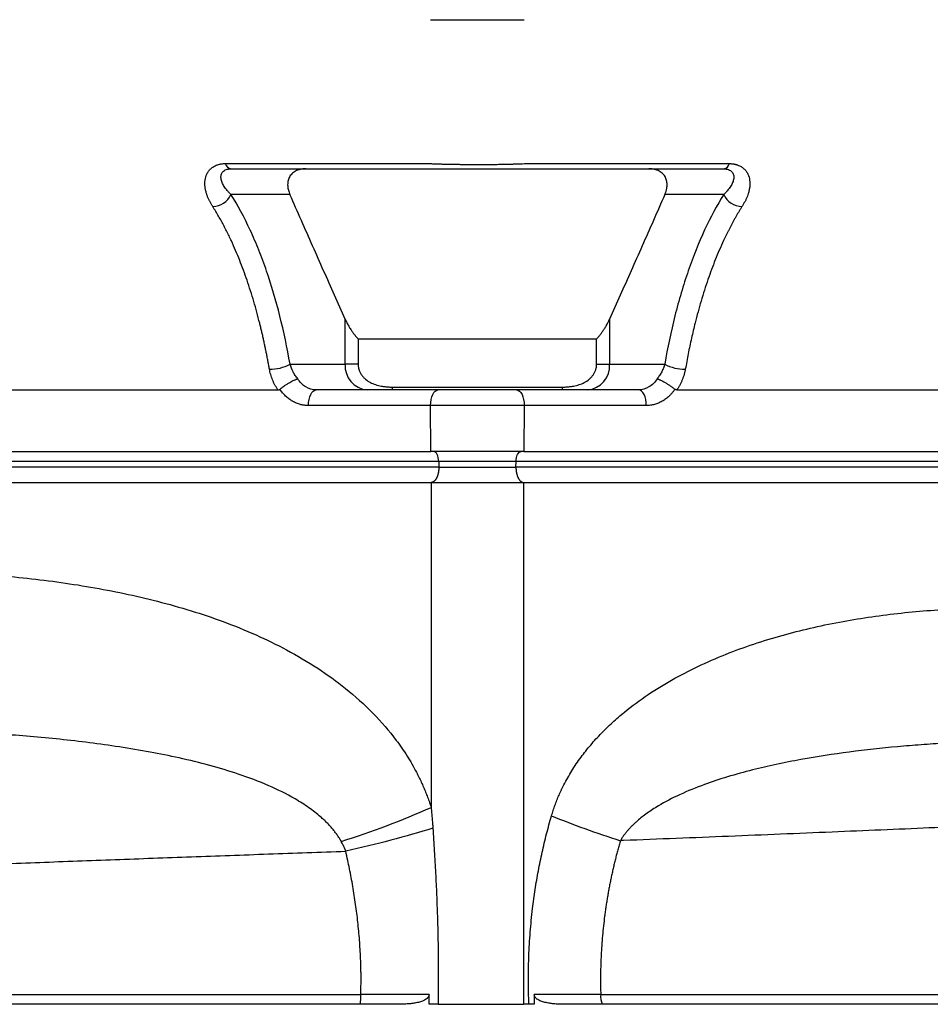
# Model space of a CAD drawing. Extents: x 144 to 1430, y 52 to 2135.
# Tile 6 of 25: x 325 to 502, y 385 to 576. Entities that reach past the tile are written whole.
import ezdxf

# ---------------------------------------------------------------- set-up
doc = ezdxf.new("R2010")
doc.units = 0
doc.layers.get('0').update_dxf_attribs({"linetype": 'CONTINUOUS'})

msp = doc.modelspace()

# ---------------------------------------------------------------- linework, layer by layer
at = {"color": 7, "linetype": 'CONTINUOUS'}
for p, q in [((364.89, 548.08), (404.77, 548.08)), ((423.05, 548.08), (462.93, 548.08)), ((377.46, 542.07), (365.99, 542.07)), ((461.83, 542.07), (450.37, 542.07)), ((388.19, 509.07), (388.19, 517.85)), ((439.63, 517.85), (439.63, 509.07)), ((390.73, 513.98), (437.1, 513.98)), ((390.73, 513.98), (390.73, 509.07)), ((437.1, 509.07), (437.1, 513.98)), ((377.49, 509.07), (388.19, 509.07)), ((390.73, 509.07), (388.19, 509.07)), ((437.1, 509.07), (439.63, 509.07)), ((439.63, 509.07), (450.34, 509.07)), ((239.94, 504.07), (375.13, 504.07)), ((406.31, 504.07), (382.57, 504.07)), ((397.44, 504.62), (430.38, 504.62)), ((445.26, 504.07), (421.52, 504.07)), ((452.7, 504.07), (587.89, 504.07)), ((404.81, 501.02), (381.07, 501.02)), ((423.02, 501.02), (404.81, 501.02)), ((404.89, 492.07), (404.81, 501.02)), ((423.02, 501.02), (422.94, 492.07)), ((446.76, 501.02), (423.02, 501.02)), ((210.39, 492.07), (404.89, 492.07)), ((422.94, 492.07), (404.89, 492.07)), ((422.94, 492.07), (617.44, 492.07)), ((406.39, 490.14), (211.89, 490.14)), ((406.42, 489.07), (211.91, 489.07)), ((421.43, 490.14), (406.39, 490.14)), ((406.39, 490.14), (406.42, 489.07)), ((421.41, 489.07), (421.43, 490.14)), ((615.92, 489.07), (421.41, 489.07)), ((615.93, 490.14), (421.43, 490.14)), ((210.27, 486.07), (404.92, 486.07)), ((404.92, 486.07), (404.92, 422.85)), ((422.9, 486.07), (617.56, 486.07)), ((422.9, 486.07), (422.9, 384.57)), ((423.94, 384.57), (422.9, 384.57)), ((424.95, 384.57), (423.94, 384.57))]:
    msp.add_line(p, q, dxfattribs=at)
at = {"color": 7, "linetype": 'CONTINUOUS', "flags": 128}
for points in [[(381.07, 501.02), (381.09, 501.62), (381.17, 502.19), (381.31, 502.71), (381.5, 503.18), (381.72, 503.56), (381.99, 503.84), (382.27, 504.02), (382.57, 504.07)], [(404.81, 501.02), (404.83, 501.62), (404.92, 502.19), (405.05, 502.71), (405.24, 503.18), (405.47, 503.56), (405.73, 503.84), (406.01, 504.02), (406.31, 504.07)], [(421.52, 504.07), (421.81, 504.02), (422.1, 503.84), (422.36, 503.56), (422.59, 503.18), (422.77, 502.71), (422.91, 502.19), (422.99, 501.62), (423.02, 501.02)], [(446.76, 501.02), (446.73, 501.62), (446.65, 502.19), (446.52, 502.71), (446.33, 503.18), (446.1, 503.56), (445.84, 503.84), (445.56, 504.02), (445.26, 504.07)], [(406.39, 490.14), (406.37, 490.52), (406.31, 490.89), (406.21, 491.22), (406.09, 491.51), (405.94, 491.75), (405.77, 491.93), (405.59, 492.04), (405.39, 492.07)], [(421.43, 490.14), (421.46, 490.52), (421.52, 490.89), (421.61, 491.22), (421.74, 491.51), (421.89, 491.75), (422.06, 491.93), (422.24, 492.04), (422.43, 492.07)], [(404.53, 384.57), (404.52, 385.53), (404.52, 386.48)], [(424.96, 386.48), (424.95, 385.53), (424.95, 384.57)]]:
    msp.add_lwpolyline(points, dxfattribs=at)
at = {"color": 7, "linetype": 'CONTINUOUS'}
for centre, radius, start, end in [((366.25, 548.47), 1.41, 195.8185, 260.3156), ((461.58, 548.47), 1.41, 279.6844, 344.1815), ((362.34, 543.73), 4.01, 271.8049, 335.6437), ((465.49, 543.73), 4.01, 204.3563, 268.1951), ((373.59, 516.25), 8.16, 269.1569, 298.4978), ((392.88, 508.76), 4.7, 176.1889, 265.5983), ((434.94, 508.76), 4.7, 274.4017, 3.8111), ((454.23, 516.25), 8.16, 241.5027, 270.8426), ((396.65, 504.58), 0.792, 320.0408, 2.5134), ((431.17, 504.58), 0.792, 177.4866, 219.9592), ((337.97, 574.33), 165.62, 287.3763, 293.8444), ((380.91, 386.03), 10.35, 351.9262, 2.5859), ((441.3, 386.04), 3.43, 172.3775, 205.2721)]:
    msp.add_arc(centre, radius, start, end, dxfattribs=at)
for points, knots in [([(404.78, 576.07), (406.16, 576.07), (407.65, 576.07), (410.73, 576.07), (412.32, 576.07), (413.91, 576.07)], [0, 0, 0, 0, 0.5, 0.5, 1, 1, 1, 1]), ([(413.91, 576.07), (415.51, 576.07), (417.1, 576.07), (420.18, 576.07), (421.66, 576.07), (423.04, 576.07)], [0, 0, 0, 0, 0.5, 0.5, 1, 1, 1, 1]), ([(362.46, 539.72), (362.41, 539.81), (362.3, 539.98), (362.15, 540.24), (362, 540.49), (361.86, 540.75), (361.74, 541), (361.62, 541.26), (361.51, 541.51), (361.41, 541.76), (361.32, 542.01), (361.19, 542.4), (361.05, 542.92), (360.95, 543.58), (360.91, 544.22), (360.97, 545.07), (361.19, 545.89), (361.63, 546.62), (362.06, 547.11), (362.61, 547.52), (363.14, 547.78), (363.58, 547.92), (363.89, 547.99), (364.21, 548.04), (364.54, 548.08), (364.78, 548.08), (364.89, 548.08)], [0, 0, 0, 0, 0.026057, 0.051836, 0.077357, 0.10263, 0.127665, 0.15247, 0.177057, 0.201434, 0.225614, 0.249607, 0.312987, 0.374742, 0.437907, 0.499189, 0.624292, 0.688003, 0.749463, 0.813087, 0.874811, 0.900217, 0.925321, 0.95024, 0.975094, 1, 1, 1, 1]), ([(404.77, 548.08), (404.91, 548.08), (405.17, 548.07), (405.58, 548.05), (406, 548.04), (406.43, 548.02), (406.87, 548.01), (407.31, 548), (407.77, 547.99), (408.24, 547.98), (408.72, 547.97), (409.3, 547.96), (409.97, 547.95), (410.74, 547.94), (411.52, 547.93), (412.31, 547.92), (413.11, 547.92), (413.64, 547.92), (413.91, 547.92)], [0, 0, 0, 0, 0.047301, 0.095086, 0.143406, 0.192318, 0.241886, 0.292172, 0.343212, 0.395027, 0.447641, 0.501079, 0.582682, 0.664856, 0.747626, 0.831025, 0.915123, 1, 1, 1, 1]), ([(413.91, 547.92), (414.06, 547.92), (414.35, 547.92), (414.79, 547.92), (415.23, 547.92), (415.66, 547.92), (416.1, 547.93), (416.52, 547.93), (416.95, 547.93), (417.37, 547.94), (417.79, 547.94), (418.21, 547.95), (418.75, 547.96), (419.42, 547.97), (420.21, 547.99), (420.96, 548.01), (421.68, 548.03), (422.38, 548.05), (422.83, 548.07), (423.05, 548.08)], [0, 0, 0, 0, 0.04643, 0.09262, 0.138581, 0.184329, 0.229876, 0.275235, 0.320412, 0.365414, 0.410243, 0.454904, 0.499401, 0.587896, 0.674161, 0.758304, 0.840474, 0.920952, 1, 1, 1, 1]), ([(462.93, 548.08), (463, 548.08), (463.13, 548.08), (463.32, 548.07), (463.51, 548.05), (463.69, 548.03), (463.87, 548), (464.05, 547.96), (464.22, 547.92), (464.39, 547.87), (464.73, 547.75), (465.23, 547.52), (465.77, 547.11), (466.21, 546.61), (466.64, 545.88), (466.86, 545.06), (466.92, 544.21), (466.88, 543.56), (466.77, 542.9), (466.61, 542.3), (466.42, 541.75), (466.21, 541.24), (465.96, 540.74), (465.68, 540.23), (465.47, 539.89), (465.36, 539.72)], [0, 0, 0, 0, 0.013958, 0.027882, 0.041795, 0.055717, 0.069668, 0.08367, 0.097743, 0.111908, 0.126184, 0.187935, 0.251611, 0.313009, 0.376665, 0.50193, 0.563645, 0.627273, 0.688667, 0.75167, 0.799603, 0.84832, 0.897907, 0.948438, 1, 1, 1, 1]), ([(365.99, 542.07), (365.86, 542.2), (365.74, 542.33), (365.49, 542.58), (365.38, 542.71), (365.05, 543.09), (364.86, 543.35), (364.52, 543.88), (364.38, 544.15), (364.16, 544.67), (364.09, 544.93), (364.04, 545.31), (364.04, 545.43), (364.05, 545.67), (364.07, 545.79), (364.12, 546.01), (364.16, 546.12), (364.27, 546.32), (364.34, 546.42), (364.5, 546.6), (364.6, 546.68), (364.81, 546.82), (364.93, 546.88), (365.34, 547.02), (365.65, 547.07), (366.01, 547.07)], [0, 0, 0, 0, 0.0625, 0.0625, 0.125, 0.125, 0.25, 0.25, 0.375, 0.375, 0.5, 0.5, 0.5625, 0.5625, 0.625, 0.625, 0.6875, 0.6875, 0.75, 0.75, 0.8125, 0.8125, 0.875, 0.875, 1, 1, 1, 1]), ([(366.01, 547.07), (373.84, 547.07), (385.58, 547.07), (398.3, 547.07), (403.68, 547.07), (405.15, 547.07), (405.88, 547.07), (406.13, 547.07), (406.62, 547.07), (406.88, 547.07), (407.64, 547.07), (408.17, 547.07), (409.24, 547.07), (409.79, 547.07), (411.46, 547.07), (412.58, 547.07), (414.28, 547.07), (414.85, 547.07), (415.98, 547.07), (416.55, 547.07), (418.21, 547.07), (419.29, 547.07), (420.86, 547.07), (421.37, 547.07), (422.11, 547.07), (422.36, 547.07), (422.85, 547.07), (424.08, 547.07), (429.26, 547.07), (442.09, 547.07), (453.92, 547.07), (461.81, 547.07)], [0, 0, 0, 0, 0.25, 0.375, 0.40625, 0.421875, 0.421875, 0.429687, 0.429687, 0.4375, 0.4375, 0.453125, 0.453125, 0.46875, 0.46875, 0.5, 0.5, 0.515625, 0.515625, 0.53125, 0.53125, 0.5625, 0.5625, 0.578125, 0.578125, 0.585937, 0.585937, 0.59375, 0.625, 0.75, 1, 1, 1, 1]), ([(380.55, 547.07), (380.49, 547.07), (380.36, 547.07), (380.18, 547.06), (379.99, 547.05), (379.82, 547.02), (379.64, 547), (379.36, 546.94), (378.98, 546.83), (378.54, 546.64), (378.15, 546.39), (377.69, 545.99), (377.36, 545.52), (377.16, 545), (377.06, 544.61), (377.01, 544.19), (377.02, 543.76), (377.07, 543.33), (377.16, 542.92), (377.28, 542.5), (377.4, 542.22), (377.46, 542.07)], [0, 0, 0, 0, 0.02193, 0.043592, 0.065028, 0.086282, 0.1074, 0.128427, 0.189826, 0.25058, 0.310886, 0.372069, 0.500789, 0.55885, 0.618817, 0.683727, 0.750585, 0.811216, 0.872776, 0.9356, 1, 1, 1, 1]), ([(450.37, 542.07), (450.4, 542.15), (450.46, 542.29), (450.54, 542.5), (450.61, 542.71), (450.66, 542.92), (450.71, 543.13), (450.75, 543.33), (450.78, 543.54), (450.81, 543.82), (450.81, 544.19), (450.76, 544.61), (450.66, 545.01), (450.46, 545.52), (450.13, 545.99), (449.67, 546.39), (449.28, 546.63), (448.84, 546.83), (448.41, 546.95), (448.01, 547.03), (447.65, 547.07), (447.4, 547.07), (447.28, 547.07)], [0, 0, 0, 0, 0.032403, 0.06438, 0.095969, 0.127207, 0.158134, 0.188791, 0.219221, 0.249468, 0.316337, 0.381377, 0.441367, 0.499528, 0.628011, 0.689073, 0.7493, 0.810074, 0.871526, 0.913677, 0.956383, 1, 1, 1, 1]), ([(461.81, 547.07), (461.99, 547.07), (462.16, 547.06), (462.48, 547.01), (462.63, 546.97), (462.9, 546.87), (463.02, 546.81), (463.23, 546.67), (463.33, 546.59), (463.57, 546.33), (463.67, 546.12), (463.76, 545.78), (463.78, 545.67), (463.79, 545.42), (463.78, 545.3), (463.75, 545.05), (463.72, 544.92), (463.65, 544.66), (463.6, 544.53), (463.44, 544.13), (463.3, 543.87), (462.97, 543.35), (462.77, 543.09), (462.45, 542.71), (462.33, 542.58), (462.09, 542.33), (461.96, 542.2), (461.83, 542.07)], [0, 0, 0, 0, 0.0625, 0.0625, 0.125, 0.125, 0.1875, 0.1875, 0.25, 0.25, 0.375, 0.375, 0.4375, 0.4375, 0.5, 0.5, 0.5625, 0.5625, 0.625, 0.625, 0.75, 0.75, 0.875, 0.875, 0.9375, 0.9375, 1, 1, 1, 1]), ([(377.49, 509.07), (376.92, 512.3), (376.26, 515.43), (374.75, 521.45), (373.89, 524.36), (372.45, 528.55), (371.95, 529.92), (371.15, 531.92), (370.87, 532.58), (370.32, 533.87), (370.03, 534.51), (368.58, 537.63), (367.34, 539.95), (365.99, 542.07)], [0, 0, 0, 0, 0.25, 0.25, 0.5, 0.5, 0.625, 0.625, 0.6875, 0.6875, 0.75, 0.75, 1, 1, 1, 1]), ([(388.19, 517.85), (387.5, 519.4), (386.11, 522.52), (384, 527.26), (381.86, 532.11), (379.67, 537.05), (378.2, 540.39), (377.46, 542.07)], [0, 0, 0, 0, 0.191952, 0.387928, 0.587927, 0.791951, 1, 1, 1, 1]), ([(450.37, 542.07), (449.63, 540.39), (448.16, 537.05), (445.97, 532.11), (443.82, 527.26), (441.71, 522.52), (440.32, 519.4), (439.63, 517.85)], [0, 0, 0, 0, 0.208049, 0.412073, 0.612072, 0.808048, 1, 1, 1, 1]), ([(461.83, 542.07), (460.49, 539.95), (459.25, 537.65), (456.95, 532.7), (455.9, 530.06), (454.45, 525.85), (453.98, 524.41), (453.12, 521.48), (452.71, 519.98), (451.56, 515.43), (450.9, 512.3), (450.34, 509.07)], [0, 0, 0, 0, 0.25, 0.25, 0.5, 0.5, 0.625, 0.625, 0.75, 0.75, 1, 1, 1, 1]), ([(373.47, 508.09), (373.42, 508.36), (373.33, 508.91), (373.18, 509.73), (373.02, 510.55), (372.86, 511.36), (372.69, 512.18), (372.52, 513), (372.34, 513.81), (372.16, 514.63), (371.97, 515.44), (371.78, 516.25), (371.29, 518.21), (370.45, 521.32), (369.15, 525.4), (367.69, 529.35), (366.49, 532.16), (365.61, 534.02), (365.13, 534.99), (364.64, 535.95), (364.13, 536.9), (363.59, 537.85), (363.04, 538.8), (362.66, 539.41), (362.46, 539.72)], [0, 0, 0, 0, 0.022268, 0.04462, 0.067054, 0.08957, 0.112168, 0.134848, 0.157609, 0.180451, 0.203373, 0.226376, 0.249459, 0.371722, 0.497612, 0.620327, 0.748459, 0.782388, 0.816985, 0.852249, 0.888181, 0.924783, 0.962055, 1, 1, 1, 1]), ([(465.36, 539.72), (465.26, 539.56), (465.05, 539.23), (464.75, 538.73), (464.45, 538.23), (464.16, 537.72), (463.87, 537.21), (463.59, 536.71), (463.32, 536.2), (463.05, 535.68), (462.79, 535.17), (462.53, 534.66), (462.28, 534.14), (462.03, 533.63), (461.3, 532.08), (460.17, 529.44), (458.71, 525.51), (457.41, 521.41), (456.49, 518.05), (455.89, 515.62), (455.55, 514.12), (455.22, 512.62), (454.91, 511.11), (454.62, 509.6), (454.44, 508.59), (454.35, 508.09)], [0, 0, 0, 0, 0.020333, 0.040474, 0.060422, 0.080179, 0.099744, 0.119118, 0.138301, 0.157294, 0.176095, 0.194707, 0.213127, 0.231357, 0.249396, 0.376419, 0.498093, 0.625492, 0.749164, 0.791659, 0.833881, 0.875828, 0.917498, 0.95889, 1, 1, 1, 1]), ([(388.19, 517.85), (388.25, 517.73), (388.35, 517.5), (388.52, 517.16), (388.7, 516.82), (388.88, 516.49), (389.07, 516.17), (389.31, 515.79), (389.61, 515.35), (389.96, 514.88), (390.33, 514.42), (390.6, 514.13), (390.73, 513.98)], [0, 0, 0, 0, 0.08551, 0.170084, 0.253767, 0.336601, 0.418634, 0.499911, 0.629, 0.755226, 0.878812, 1, 1, 1, 1]), ([(437.1, 513.98), (437.16, 514.05), (437.29, 514.19), (437.48, 514.41), (437.66, 514.63), (437.91, 514.94), (438.21, 515.35), (438.58, 515.89), (438.95, 516.5), (439.31, 517.16), (439.52, 517.62), (439.63, 517.85)], [0, 0, 0, 0, 0.058927, 0.118506, 0.178765, 0.239733, 0.368611, 0.500111, 0.663379, 0.829889, 1, 1, 1, 1]), ([(375.13, 504.07), (375.07, 504.15), (374.97, 504.3), (374.82, 504.54), (374.68, 504.78), (374.55, 505.02), (374.42, 505.26), (374.29, 505.51), (374.18, 505.76), (374.04, 506.1), (373.87, 506.53), (373.71, 507.04), (373.57, 507.56), (373.51, 507.91), (373.47, 508.09)], [0, 0, 0, 0, 0.062678, 0.125229, 0.187723, 0.250233, 0.312831, 0.375591, 0.438584, 0.501883, 0.626, 0.75002, 0.874501, 1, 1, 1, 1]), ([(378.97, 506.23), (378.8, 506.44), (378.64, 506.66), (378.34, 507.12), (378.2, 507.36), (377.82, 508.08), (377.63, 508.57), (377.49, 509.07)], [0, 0, 0, 0, 0.25, 0.25, 0.5, 0.5, 1, 1, 1, 1]), ([(390.73, 509.07), (390.73, 509.01), (390.73, 508.89), (390.75, 508.7), (390.77, 508.51), (390.8, 508.33), (390.85, 508.15), (390.94, 507.85), (391.11, 507.44), (391.4, 506.96), (391.76, 506.52), (392.3, 506), (393.08, 505.49), (394.12, 505.06), (395.07, 504.83), (395.94, 504.7), (396.68, 504.63), (397.19, 504.62), (397.44, 504.62)], [0, 0, 0, 0, 0.02087, 0.041666, 0.062448, 0.083274, 0.104205, 0.125298, 0.187426, 0.250705, 0.312605, 0.376278, 0.501549, 0.620883, 0.751238, 0.831031, 0.913848, 1, 1, 1, 1]), ([(430.38, 504.62), (430.51, 504.62), (430.77, 504.62), (431.15, 504.64), (431.52, 504.66), (431.89, 504.7), (432.24, 504.75), (432.86, 504.85), (433.7, 505.06), (434.74, 505.49), (435.52, 506), (436.06, 506.51), (436.42, 506.95), (436.71, 507.43), (436.91, 507.9), (437.02, 508.32), (437.09, 508.7), (437.09, 508.95), (437.1, 509.07)], [0, 0, 0, 0, 0.043338, 0.085818, 0.127475, 0.168344, 0.208467, 0.247884, 0.378204, 0.497534, 0.623042, 0.686303, 0.747847, 0.811265, 0.873575, 0.915968, 0.957946, 1, 1, 1, 1]), ([(450.34, 509.07), (450.27, 508.82), (450.18, 508.58), (449.99, 508.08), (449.88, 507.83), (449.63, 507.35), (449.49, 507.12), (449.19, 506.66), (449.03, 506.44), (448.85, 506.23)], [0, 0, 0, 0, 0.25, 0.25, 0.5, 0.5, 0.75, 0.75, 1, 1, 1, 1]), ([(454.35, 508.09), (454.34, 508), (454.3, 507.82), (454.25, 507.56), (454.18, 507.3), (454.11, 507.03), (454.03, 506.78), (453.94, 506.52), (453.85, 506.26), (453.72, 505.92), (453.53, 505.5), (453.28, 505.01), (453.01, 504.53), (452.8, 504.23), (452.7, 504.07)], [0, 0, 0, 0, 0.063392, 0.126455, 0.189259, 0.251876, 0.314376, 0.376831, 0.439313, 0.501892, 0.627221, 0.751638, 0.875708, 1, 1, 1, 1]), ([(375.51, 504.2), (375.55, 504.23), (375.62, 504.29), (375.74, 504.38), (375.86, 504.47), (375.98, 504.56), (376.09, 504.65), (376.21, 504.73), (376.32, 504.81), (376.56, 504.97), (376.93, 505.22), (377.41, 505.51), (377.88, 505.78), (378.23, 505.95), (378.49, 506.07), (378.69, 506.14), (378.85, 506.2), (378.94, 506.22), (378.97, 506.23)], [0, 0, 0, 0, 0.033944, 0.067293, 0.099958, 0.131852, 0.162895, 0.193014, 0.222142, 0.250219, 0.377183, 0.499803, 0.61973, 0.749305, 0.804408, 0.874522, 0.951882, 1, 1, 1, 1]), ([(382.57, 504.07), (381.87, 504.07), (381.17, 504.27), (379.92, 505.02), (379.38, 505.57), (378.97, 506.23)], [0, 0, 0, 0, 0.5, 0.5, 1, 1, 1, 1]), ([(448.85, 506.23), (448.45, 505.57), (447.9, 505.02), (446.66, 504.27), (445.96, 504.07), (445.26, 504.07)], [0, 0, 0, 0, 0.5, 0.5, 1, 1, 1, 1]), ([(448.85, 506.23), (448.87, 506.23), (448.92, 506.21), (449.02, 506.19), (449.16, 506.14), (449.33, 506.07), (449.59, 505.95), (449.94, 505.78), (450.41, 505.51), (450.9, 505.22), (451.3, 504.95), (451.62, 504.73), (451.85, 504.56), (452.09, 504.38), (452.24, 504.26), (452.32, 504.2)], [0, 0, 0, 0, 0.028534, 0.070112, 0.125613, 0.195769, 0.25076, 0.380211, 0.500267, 0.622857, 0.749855, 0.807055, 0.868203, 0.932738, 1, 1, 1, 1]), ([(375.13, 504.07), (375.16, 504.08), (375.21, 504.08), (375.3, 504.09), (375.37, 504.12), (375.45, 504.15), (375.49, 504.19), (375.51, 504.2)], [0, 0, 0, 0, 0.219683, 0.427058, 0.624492, 0.81457, 1, 1, 1, 1]), ([(381.07, 501.02), (380.99, 501.02), (380.84, 501.02), (380.62, 501.04), (380.39, 501.06), (380.17, 501.09), (379.94, 501.13), (379.72, 501.17), (379.31, 501.28), (378.71, 501.48), (377.96, 501.84), (377.25, 502.31), (376.71, 502.77), (376.31, 503.18), (376.02, 503.5), (375.76, 503.84), (375.59, 504.08), (375.51, 504.2)], [0, 0, 0, 0, 0.035325, 0.070559, 0.105741, 0.140906, 0.176093, 0.211339, 0.246682, 0.373303, 0.499998, 0.626622, 0.753321, 0.815077, 0.876641, 0.938215, 1, 1, 1, 1]), ([(452.32, 504.2), (452.27, 504.13), (452.18, 503.99), (452.03, 503.8), (451.88, 503.6), (451.72, 503.41), (451.56, 503.23), (451.39, 503.05), (451.07, 502.74), (450.57, 502.31), (449.86, 501.85), (449.11, 501.48), (448.46, 501.26), (447.94, 501.13), (447.55, 501.07), (447.15, 501.03), (446.89, 501.02), (446.76, 501.02)], [0, 0, 0, 0, 0.0353284, 0.070566, 0.10575, 0.140918, 0.1761076, 0.2113563, 0.2467014, 0.3733273, 0.500024, 0.6266461, 0.7533396, 0.815092, 0.876652, 0.9382209, 1, 1, 1, 1]), ([(452.7, 504.07), (452.67, 504.08), (452.61, 504.08), (452.53, 504.09), (452.45, 504.12), (452.38, 504.15), (452.34, 504.19), (452.32, 504.2)], [0, 0, 0, 0, 0.21567, 0.420672, 0.617681, 0.809708, 1, 1, 1, 1]), ([(406.42, 489.07), (406.42, 489.02), (406.42, 488.91), (406.41, 488.74), (406.4, 488.57), (406.38, 488.41), (406.36, 488.25), (406.34, 488.1), (406.31, 487.95), (406.28, 487.81), (406.25, 487.67), (406.21, 487.54), (406.17, 487.42), (406.13, 487.29), (406.08, 487.18), (406.04, 487.07), (405.99, 486.97), (405.94, 486.87), (405.89, 486.78), (405.84, 486.7), (405.78, 486.62), (405.73, 486.55), (405.67, 486.48), (405.62, 486.42), (405.56, 486.36), (405.51, 486.31), (405.45, 486.27), (405.4, 486.23), (405.34, 486.19), (405.29, 486.16), (405.23, 486.14), (405.18, 486.12), (405.13, 486.1), (405.07, 486.09), (405.02, 486.08), (404.97, 486.08), (404.94, 486.08), (404.92, 486.07)], [0, 0, 0, 0, 0.036154, 0.071861, 0.107123, 0.141939, 0.176309, 0.210232, 0.24371, 0.276742, 0.309328, 0.341467, 0.373161, 0.404409, 0.435211, 0.465566, 0.495476, 0.52494, 0.553957, 0.582529, 0.610654, 0.638334, 0.665567, 0.692355, 0.718696, 0.744592, 0.770041, 0.795044, 0.819601, 0.843712, 0.867377, 0.890596, 0.913369, 0.935696, 0.957577, 0.979011, 1, 1, 1, 1]), ([(406.42, 489.07), (407.55, 489.07), (408.77, 489.07), (411.3, 489.07), (412.6, 489.07), (415.22, 489.07), (416.53, 489.07), (419.06, 489.07), (420.28, 489.07), (421.41, 489.07)], [0, 0, 0, 0, 0.25, 0.25, 0.5, 0.5, 0.75, 0.75, 1, 1, 1, 1]), ([(421.41, 489.07), (421.41, 489.02), (421.41, 488.9), (421.42, 488.73), (421.43, 488.56), (421.45, 488.39), (421.47, 488.22), (421.49, 488.06), (421.53, 487.9), (421.56, 487.74), (421.6, 487.6), (421.64, 487.45), (421.69, 487.32), (421.74, 487.19), (421.79, 487.07), (421.84, 486.96), (421.9, 486.85), (421.95, 486.75), (422.01, 486.66), (422.07, 486.58), (422.13, 486.51), (422.18, 486.44), (422.24, 486.38), (422.3, 486.33), (422.35, 486.28), (422.41, 486.24), (422.46, 486.21), (422.51, 486.18), (422.56, 486.15), (422.61, 486.13), (422.66, 486.11), (422.7, 486.1), (422.75, 486.09), (422.79, 486.08), (422.83, 486.08), (422.87, 486.08), (422.89, 486.07), (422.9, 486.07)], [0, 0, 0, 0, 0.036491, 0.07316, 0.109931, 0.146727, 0.183468, 0.220076, 0.256473, 0.292582, 0.328331, 0.363649, 0.39847, 0.432733, 0.466381, 0.499363, 0.531633, 0.563151, 0.593882, 0.623798, 0.652874, 0.681093, 0.708439, 0.734903, 0.76048, 0.785168, 0.808967, 0.831883, 0.853921, 0.875091, 0.895402, 0.914868, 0.933501, 0.951316, 0.968327, 0.98455, 1, 1, 1, 1]), ([(404.92, 486.07), (405.05, 486.07), (405.3, 486.07), (405.67, 486.07), (406.06, 486.07), (406.44, 486.07), (406.83, 486.07), (407.23, 486.07), (407.63, 486.07), (408.03, 486.07), (408.44, 486.07), (408.85, 486.07), (409.37, 486.07), (410.02, 486.07), (410.79, 486.07), (411.57, 486.07), (412.34, 486.07), (413.13, 486.07), (413.65, 486.07), (413.91, 486.07)], [0, 0, 0, 0, 0.045654, 0.091192, 0.136639, 0.182021, 0.227365, 0.272695, 0.318038, 0.36342, 0.408867, 0.454404, 0.500057, 0.583642, 0.66691, 0.75002, 0.833132, 0.916405, 1, 1, 1, 1]), ([(413.91, 486.07), (414.06, 486.07), (414.34, 486.07), (414.77, 486.07), (415.2, 486.07), (415.62, 486.07), (416.05, 486.07), (416.47, 486.07), (416.89, 486.07), (417.31, 486.07), (417.73, 486.07), (418.15, 486.07), (418.68, 486.07), (419.32, 486.07), (420.07, 486.07), (420.8, 486.07), (421.51, 486.07), (422.22, 486.07), (422.67, 486.07), (422.9, 486.07)], [0, 0, 0, 0, 0.045639, 0.091163, 0.136598, 0.18197, 0.227304, 0.272626, 0.317962, 0.363339, 0.408782, 0.454317, 0.49997, 0.583557, 0.666832, 0.749954, 0.833083, 0.916379, 1, 1, 1, 1]), ([(208.42, 446.72), (208.67, 446.89), (209.17, 447.22), (209.92, 447.71), (210.69, 448.2), (211.46, 448.68), (212.24, 449.15), (213.03, 449.62), (213.83, 450.09), (214.64, 450.55), (215.45, 451), (216.27, 451.45), (217.11, 451.89), (217.95, 452.33), (218.8, 452.76), (219.66, 453.19), (221.23, 453.95), (223.55, 455.03), (226.67, 456.36), (229.87, 457.62), (236.17, 459.91), (245.96, 462.81), (256.91, 465.1), (265.88, 466.51), (274.68, 467.62), (285.74, 468.53), (296.79, 468.86), (305.64, 468.78), (314.51, 468.48), (325.55, 467.66), (338.72, 465.88), (349.61, 463.6), (358.17, 461.2), (364.58, 459.04), (370.79, 456.53), (376.95, 453.53), (382.79, 450.1), (388.45, 446.02), (393.63, 441.39), (397.54, 436.86), (400.25, 432.93), (401.66, 430.49), (402.54, 428.77), (403, 427.8), (403.44, 426.82), (403.85, 425.84), (404.24, 424.85), (404.6, 423.86), (404.81, 423.18), (404.92, 422.85)], [0, 0, 0, 0, 0.004, 0.008025, 0.012074, 0.016148, 0.020248, 0.024374, 0.028526, 0.032704, 0.036909, 0.041141, 0.045401, 0.049689, 0.054005, 0.058349, 0.062722, 0.077838, 0.093279, 0.109054, 0.125175, 0.185522, 0.250355, 0.281039, 0.312518, 0.374617, 0.436798, 0.468068, 0.499193, 0.561769, 0.624108, 0.686335, 0.71827, 0.748791, 0.780998, 0.811573, 0.843778, 0.87414, 0.906571, 0.937012, 0.953031, 0.968586, 0.973174, 0.977722, 0.982235, 0.986716, 0.991169, 0.995595, 1, 1, 1, 1]), ([(428.34, 421.25), (428.39, 421.42), (428.49, 421.76), (428.65, 422.26), (428.82, 422.77), (429, 423.27), (429.18, 423.78), (429.38, 424.28), (429.58, 424.78), (429.79, 425.28), (430.01, 425.77), (430.24, 426.27), (430.48, 426.76), (431.12, 428.03), (432.25, 430.04), (434.01, 432.62), (435.95, 435.06), (438, 437.31), (440.19, 439.44), (443.19, 442.02), (447.21, 444.98), (452.21, 448.01), (457.48, 450.68), (464.61, 453.71), (471.96, 456.09), (479.39, 457.94), (484.97, 459.07), (490.63, 460), (496.3, 460.71), (502.01, 461.23), (507.71, 461.56), (513.44, 461.69), (519.21, 461.61), (524.97, 461.35), (532.61, 460.74), (542.13, 459.46), (553.46, 456.95), (562.8, 453.82), (569.98, 450.54), (574.36, 448.09), (577.67, 445.89), (580.13, 444.06), (582.47, 442.09), (584.72, 439.92), (586.8, 437.58), (588.28, 435.62), (589.21, 434.21), (589.71, 433.41), (590.19, 432.6), (590.63, 431.78), (591.05, 430.96), (591.45, 430.13), (591.69, 429.57), (591.81, 429.29)], [0, 0, 0, 0, 0.00256, 0.005129, 0.007709, 0.0103, 0.012904, 0.015521, 0.018151, 0.020796, 0.023456, 0.026132, 0.028825, 0.031535, 0.047038, 0.063108, 0.078481, 0.094412, 0.109864, 0.125844, 0.15621, 0.188415, 0.218896, 0.250889, 0.31345, 0.344044, 0.37557, 0.40624, 0.437619, 0.468818, 0.499848, 0.530882, 0.562371, 0.593878, 0.624742, 0.687064, 0.749623, 0.811943, 0.84419, 0.874418, 0.890388, 0.905765, 0.921665, 0.93693, 0.953015, 0.968437, 0.9731, 0.977704, 0.982254, 0.986754, 0.991208, 0.995622, 1, 1, 1, 1]), ([(387.43, 416.27), (387.37, 416.37), (387.26, 416.58), (387.07, 416.89), (386.87, 417.19), (386.66, 417.5), (386.45, 417.8), (386.22, 418.1), (385.99, 418.4), (385.74, 418.7), (385.48, 419), (385.22, 419.29), (384.95, 419.59), (384.66, 419.88), (384.37, 420.17), (384.06, 420.46), (383.75, 420.74), (383.18, 421.25), (382.32, 421.96), (381.12, 422.84), (379.82, 423.71), (377.29, 425.24), (373.18, 427.26), (367.62, 429.35), (361.77, 431.11), (356.04, 432.5), (350.15, 433.69), (342.41, 434.98), (332.7, 436.19), (321.2, 437.16), (309.8, 437.76), (298.54, 438.04), (287.42, 438.03), (276.49, 437.73), (265.71, 437.13), (256.85, 436.33), (249.85, 435.47), (244.61, 434.7), (239.45, 433.8), (234.29, 432.72), (229.26, 431.48), (225.42, 430.35), (222.82, 429.49), (221.36, 428.97), (219.93, 428.45), (218.54, 427.9), (217.18, 427.34), (215.85, 426.77), (214.98, 426.36), (214.55, 426.16)], [0, 0, 0, 0, 0.001779, 0.00358, 0.005404, 0.007252, 0.009124, 0.011022, 0.012947, 0.014899, 0.016879, 0.018888, 0.020927, 0.022996, 0.025095, 0.027226, 0.02939, 0.031586, 0.03888, 0.04652, 0.054518, 0.062885, 0.092228, 0.125563, 0.155601, 0.188116, 0.218568, 0.250718, 0.313133, 0.375539, 0.438034, 0.500571, 0.562958, 0.625251, 0.687519, 0.749833, 0.781389, 0.812293, 0.844098, 0.874915, 0.906861, 0.937386, 0.946839, 0.956121, 0.965233, 0.974176, 0.982951, 0.991558, 1, 1, 1, 1]), ([(581.77, 423.28), (581.72, 423.36), (581.61, 423.51), (581.45, 423.73), (581.27, 423.96), (581.08, 424.18), (580.89, 424.4), (580.68, 424.62), (580.47, 424.83), (580.25, 425.05), (580.01, 425.26), (579.77, 425.48), (579.52, 425.69), (579.26, 425.9), (578.99, 426.1), (578.72, 426.31), (578.25, 426.65), (577.57, 427.1), (576.65, 427.65), (575.66, 428.18), (573.76, 429.11), (570.73, 430.31), (566.7, 431.53), (562.46, 432.55), (558.29, 433.35), (553.99, 434.01), (548.3, 434.72), (541.04, 435.35), (533.71, 435.7), (527.76, 435.84), (523.26, 435.88), (518.71, 435.86), (514.16, 435.76), (509.56, 435.6), (504.92, 435.37), (500.26, 435.06), (494.05, 434.55), (486.25, 433.7), (478.37, 432.5), (472.09, 431.27), (467.32, 430.16), (462.67, 428.89), (457.91, 427.32), (453.4, 425.49), (450.05, 423.76), (447.99, 422.48), (446.93, 421.76), (445.94, 421.03), (445.15, 420.37), (444.51, 419.8), (444.01, 419.32), (443.55, 418.84), (443.12, 418.36), (442.72, 417.88), (442.35, 417.39), (442.02, 416.9), (441.81, 416.57), (441.72, 416.4)], [0, 0, 0, 0, 0.001775, 0.003592, 0.005452, 0.007357, 0.009308, 0.011306, 0.013353, 0.01545, 0.017598, 0.019798, 0.022051, 0.024358, 0.026719, 0.029136, 0.031609, 0.038823, 0.04647, 0.05456, 0.063102, 0.092341, 0.125807, 0.155869, 0.188444, 0.218764, 0.250713, 0.312861, 0.375009, 0.405825, 0.437242, 0.46865, 0.499629, 0.530613, 0.562152, 0.593558, 0.624526, 0.686783, 0.749021, 0.781007, 0.811416, 0.844029, 0.874223, 0.907614, 0.937088, 0.945512, 0.953553, 0.96122, 0.968523, 0.972913, 0.977164, 0.981279, 0.985263, 0.989122, 0.99286, 0.996484, 1, 1, 1, 1]), ([(581.76, 423.28), (580.75, 423.21), (577.31, 422.97), (571.21, 422.57), (563.37, 422.08), (555.27, 421.59), (546.94, 421.12), (538.25, 420.64), (529.22, 420.16), (520.11, 419.68), (510.93, 419.28), (501.77, 418.87), (492.43, 418.47), (482.8, 418.06), (472.92, 417.66), (462.81, 417.24), (452.61, 416.83), (445.56, 416.55), (441.93, 416.41), (441.73, 416.4)], [0.1473364, 0.1473364, 0.1473364, 0.1473364, 0.1505821, 0.1581822, 0.1658432, 0.1731148, 0.1804259, 0.1877691, 0.1951366, 0.2025207, 0.2093734, 0.2162257, 0.2230712, 0.2299037, 0.2369638, 0.2439965, 0.2509953, 0.2579538, 0.2583542, 0.2583542, 0.2583542, 0.2583542]), ([(404.92, 422.85), (404.95, 422.51), (405.02, 421.84), (405.11, 420.83), (405.19, 419.82), (405.23, 419.16), (405.26, 418.83)], [0, 0, 0, 0, 0.252759, 0.503666, 0.75274, 1, 1, 1, 1]), ([(423.94, 384.57), (423.93, 384.92), (423.9, 385.61), (423.87, 386.65), (423.85, 387.69), (423.84, 388.73), (423.84, 389.77), (423.84, 390.81), (423.86, 391.85), (423.89, 392.89), (423.96, 395.13), (424.16, 398.59), (424.53, 402.29), (424.89, 405.06), (425.15, 406.89), (425.45, 408.72), (425.77, 410.53), (426.12, 412.34), (426.51, 414.14), (426.92, 415.93), (427.36, 417.71), (427.83, 419.48), (428.17, 420.66), (428.34, 421.25)], [0, 0, 0, 0, 0.027819, 0.055628, 0.08343, 0.111227, 0.139024, 0.166822, 0.194625, 0.222435, 0.250257, 0.375461, 0.500689, 0.550702, 0.600651, 0.650553, 0.700425, 0.750285, 0.800149, 0.850036, 0.899962, 0.949944, 1, 1, 1, 1]), ([(428.34, 421.25), (430.37, 420.4), (432.54, 419.56), (437.04, 417.93), (439.37, 417.15), (441.72, 416.4)], [0, 0, 0, 0, 0.5, 0.5, 1, 1, 1, 1]), ([(405.26, 418.83), (402.69, 418.03), (399.93, 417.24), (394.22, 415.73), (391.26, 415.01), (388.33, 414.36)], [0, 0, 0, 0, 0.5, 0.5, 1, 1, 1, 1]), ([(405.26, 418.83), (405.31, 418.08), (405.4, 416.61), (405.54, 414.41), (405.67, 412.24), (405.78, 410.09), (405.88, 407.96), (405.98, 405.86), (406.06, 403.78), (406.15, 401.26), (406.23, 398.28), (406.29, 394.83), (406.32, 391.4), (406.32, 387.99), (406.3, 385.71), (406.29, 384.57)], [0, 0, 0, 0, 0.065118, 0.129484, 0.1931, 0.255967, 0.318087, 0.379462, 0.440094, 0.499984, 0.600744, 0.701116, 0.801109, 0.900734, 1, 1, 1, 1]), ([(388.33, 414.36), (388.29, 414.46), (388.21, 414.67), (388.07, 414.99), (387.93, 415.3), (387.78, 415.62), (387.61, 415.95), (387.49, 416.16), (387.43, 416.27)], [0, 0, 0, 0, 0.15704, 0.317765, 0.482306, 0.650784, 0.823314, 1, 1, 1, 1]), ([(441.73, 416.4), (441.64, 416.1), (441.47, 415.51), (441.22, 414.61), (440.98, 413.71), (440.75, 412.81), (440.53, 411.9), (440.31, 410.99), (440.11, 410.08), (439.91, 409.16), (439.72, 408.24), (439.54, 407.32), (439.37, 406.39), (439.21, 405.46), (439.06, 404.53), (438.91, 403.59), (438.78, 402.65), (438.53, 400.76), (438.22, 397.93), (438.01, 394.89), (437.91, 392.6), (437.87, 391.08), (437.86, 389.55), (437.86, 388.02), (437.89, 387), (437.9, 386.49)], [0, 0, 0, 0, 0.0310776, 0.0621544, 0.0932342, 0.1243209, 0.1554184, 0.1865304, 0.2176609, 0.2488139, 0.2799933, 0.3112029, 0.3424469, 0.3737292, 0.4050538, 0.4364246, 0.4678458, 0.4993213, 0.6244112, 0.7497656, 0.7997868, 0.8498043, 0.8998346, 0.9498943, 1, 1, 1, 1]), ([(441.72, 416.4), (441.72, 416.4), (441.72, 416.4), (441.73, 416.4), (441.73, 416.4)], [0, 0, 0, 0, 0.434877, 1, 1, 1, 1]), ([(152.19, 401.35), (152.22, 401.49), (152.31, 401.82), (153.84, 402.35), (156.54, 402.92), (160.32, 403.48), (165.02, 404.03), (170.51, 404.55), (176.91, 405.08), (184.19, 405.61), (192.38, 406.14), (201.46, 406.69), (211.41, 407.23), (222.2, 407.78), (233.72, 408.33), (245.93, 408.88), (258.7, 409.43), (271.96, 409.97), (285.66, 410.52), (299.83, 411.08), (314.23, 411.63), (328.78, 412.18), (343.43, 412.73), (358.27, 413.27), (373.24, 413.81), (383.3, 414.18), (388.33, 414.36)], [0, 0, 0, 0, 0.03452, 0.080671, 0.126744, 0.172738, 0.214832, 0.25686, 0.298822, 0.340704, 0.382654, 0.424466, 0.46697, 0.509399, 0.551758, 0.594046, 0.636261, 0.67765, 0.719, 0.76031, 0.801549, 0.841373, 0.881129, 0.920819, 0.960441, 1, 1, 1, 1]), ([(391.24, 386.49), (391.25, 386.79), (391.27, 387.38), (391.28, 388.26), (391.29, 389.14), (391.29, 390.02), (391.28, 390.9), (391.26, 391.78), (391.24, 392.67), (391.17, 394.42), (391.01, 397.06), (390.69, 400.55), (390.24, 404.04), (389.79, 406.92), (389.38, 409.23), (389.05, 410.91), (388.7, 412.63), (388.46, 413.76), (388.33, 414.36)], [0, 0, 0, 0, 0.031236, 0.062471, 0.093705, 0.12494, 0.156178, 0.18742, 0.218669, 0.249925, 0.374122, 0.500131, 0.623422, 0.749989, 0.81189, 0.874925, 0.934084, 1, 1, 1, 1]), ([(151.93, 386.49), (151.98, 386.49), (152.06, 386.49), (152.2, 386.49), (152.35, 386.49), (152.5, 386.49), (152.67, 386.49), (152.84, 386.49), (153.02, 386.49), (153.22, 386.49), (153.42, 386.49), (153.63, 386.49), (153.84, 386.49), (154.07, 386.49), (154.31, 386.49), (154.56, 386.49), (154.81, 386.49), (155.08, 386.49), (155.35, 386.49), (155.63, 386.49), (155.93, 386.49), (156.23, 386.49), (156.54, 386.49), (156.86, 386.49), (157.19, 386.49), (157.54, 386.49), (157.89, 386.49), (158.25, 386.49), (158.62, 386.49), (159, 386.49), (159.39, 386.49), (159.78, 386.49), (160.19, 386.49), (160.61, 386.49), (161.04, 386.49), (161.48, 386.49), (161.93, 386.49), (162.39, 386.49), (162.86, 386.49), (163.34, 386.49), (163.83, 386.49), (164.33, 386.49), (164.84, 386.49), (165.36, 386.49), (165.89, 386.49), (166.43, 386.49), (166.98, 386.49), (167.54, 386.49), (168.11, 386.49), (168.69, 386.49), (169.29, 386.49), (169.89, 386.49), (170.5, 386.49), (171.13, 386.49), (171.76, 386.49), (172.4, 386.49), (173.06, 386.49), (173.73, 386.49), (174.4, 386.49), (175.51, 386.49), (177.25, 386.49), (179.89, 386.5), (183.24, 386.49), (187.29, 386.49), (191.85, 386.49), (196.67, 386.49), (203.74, 386.49), (213.65, 386.49), (226.66, 386.49), (240.5, 386.49), (253.65, 386.49), (266.21, 386.49), (275.89, 386.49), (283.82, 386.49), (289.8, 386.49), (295.95, 386.49), (303.53, 386.49), (312.74, 386.49), (323.5, 386.49), (334.56, 386.49), (343.24, 386.49), (349.37, 386.49), (352.83, 386.49), (356.27, 386.49), (359.66, 386.49), (363.01, 386.49), (366.32, 386.49), (369.59, 386.49), (372.81, 386.49), (376, 386.49), (379.13, 386.49), (382.23, 386.49), (385.28, 386.49), (388.28, 386.49), (390.26, 386.49), (391.24, 386.49)], [0, 0, 0, 0, 0.00409, 0.008188, 0.012293, 0.016406, 0.020527, 0.024655, 0.028791, 0.032934, 0.037085, 0.041243, 0.045409, 0.049582, 0.053763, 0.057951, 0.062147, 0.06635, 0.070561, 0.074779, 0.079005, 0.083238, 0.087479, 0.091727, 0.095982, 0.100245, 0.104516, 0.108794, 0.113079, 0.117372, 0.121672, 0.12598, 0.130295, 0.134618, 0.138948, 0.143285, 0.14763, 0.151982, 0.156342, 0.160709, 0.165083, 0.169465, 0.173855, 0.178252, 0.182656, 0.187067, 0.191486, 0.195913, 0.200346, 0.204788, 0.209236, 0.213692, 0.218155, 0.222625, 0.227103, 0.231588, 0.23608, 0.24058, 0.245088, 0.249604, 0.262364, 0.278547, 0.29814, 0.321205, 0.345578, 0.369348, 0.392584, 0.445315, 0.499198, 0.548611, 0.599425, 0.636749, 0.674014, 0.692661, 0.711337, 0.729349, 0.748826, 0.77973, 0.811001, 0.842639, 0.874643, 0.88447, 0.894162, 0.90372, 0.913144, 0.922432, 0.931587, 0.940607, 0.949493, 0.958246, 0.966866, 0.975353, 0.983706, 0.991922, 1, 1, 1, 1]), ([(404.52, 386.48), (402.39, 386.48), (400.22, 386.48), (395.79, 386.49), (393.54, 386.49), (391.24, 386.49)], [0, 0, 0, 0, 0.5, 0.5, 1, 1, 1, 1]), ([(404.52, 386.48), (404.52, 386.45), (404.52, 386.39), (404.5, 386.31), (404.48, 386.22), (404.44, 386.14), (404.4, 386.05), (404.35, 385.97), (404.28, 385.89), (404.21, 385.8), (404.06, 385.66), (403.8, 385.47), (403.31, 385.22), (402.61, 384.98), (401.78, 384.8), (400.9, 384.68), (400.05, 384.62), (399.17, 384.58), (398.6, 384.58), (398.3, 384.57)], [0, 0, 0, 0, 0.0124605, 0.0250814, 0.0379782, 0.0512585, 0.06502, 0.0793494, 0.0943228, 0.110006, 0.1264551, 0.1841659, 0.252118, 0.3653988, 0.5020784, 0.6200341, 0.7504973, 0.8726252, 1, 1, 1, 1]), ([(437.9, 386.49), (435.62, 386.49), (433.4, 386.49), (429.09, 386.49), (426.99, 386.48), (424.96, 386.48)], [0, 0, 0, 0, 0.5, 0.5, 1, 1, 1, 1]), ([(431.17, 384.57), (430.97, 384.58), (430.59, 384.58), (430.01, 384.59), (429.34, 384.62), (428.58, 384.68), (427.7, 384.8), (426.87, 384.98), (426.17, 385.22), (425.68, 385.47), (425.39, 385.68), (425.21, 385.87), (425.09, 386.02), (425.02, 386.17), (424.97, 386.33), (424.96, 386.43), (424.96, 386.48)], [0, 0, 0, 0, 0.0854202, 0.1685112, 0.2493092, 0.3800885, 0.4983065, 0.6354376, 0.7489593, 0.8166935, 0.8741939, 0.9031133, 0.9296988, 0.9543496, 0.9775768, 1, 1, 1, 1]), ([(437.9, 386.49), (438.4, 386.49), (439.4, 386.49), (440.9, 386.49), (442.4, 386.49), (443.9, 386.49), (445.4, 386.49), (446.9, 386.49), (448.4, 386.49), (449.9, 386.49), (451.4, 386.49), (452.9, 386.49), (454.4, 386.49), (455.9, 386.49), (457.4, 386.49), (458.9, 386.49), (460.4, 386.49), (461.9, 386.49), (463.4, 386.49), (464.9, 386.49), (466.39, 386.49), (467.89, 386.49), (469.39, 386.49), (470.88, 386.49), (472.37, 386.49), (473.87, 386.49), (475.36, 386.49), (476.85, 386.49), (478.34, 386.49), (479.83, 386.49), (484.36, 386.49), (491.86, 386.49), (502.18, 386.49), (512.28, 386.49), (519.41, 386.49), (524.25, 386.49), (526.92, 386.49), (529.56, 386.49), (532.47, 386.49), (536.1, 386.49), (540.78, 386.49), (545.6, 386.49), (550.1, 386.49), (554.36, 386.49), (557.84, 386.49), (560.63, 386.49), (562.81, 386.49), (564.98, 386.49), (567.13, 386.49), (569.26, 386.49), (571.38, 386.49), (573.48, 386.49), (575.56, 386.49), (577.61, 386.49), (579.65, 386.49), (581.67, 386.49), (583.66, 386.49), (585.63, 386.49), (587.58, 386.49), (588.85, 386.49), (589.49, 386.49)], [0, 0, 0, 0, 0.008457, 0.016925, 0.025404, 0.033895, 0.042398, 0.050911, 0.059437, 0.067974, 0.076522, 0.085081, 0.093652, 0.102234, 0.110827, 0.119431, 0.128047, 0.136674, 0.145312, 0.153962, 0.162623, 0.171295, 0.179978, 0.188673, 0.197378, 0.206096, 0.214824, 0.223563, 0.232314, 0.241076, 0.249849, 0.312476, 0.375071, 0.437634, 0.500165, 0.51059, 0.531474, 0.552209, 0.562694, 0.589322, 0.624952, 0.657717, 0.689347, 0.719844, 0.749208, 0.765498, 0.781849, 0.798262, 0.814736, 0.831271, 0.847869, 0.864528, 0.881248, 0.89803, 0.914873, 0.931774, 0.948735, 0.965757, 0.982844, 1, 1, 1, 1]), ([(398.3, 384.57), (397.83, 384.57), (396.87, 384.57), (395.43, 384.57), (393.99, 384.57), (392.54, 384.57), (391.09, 384.57), (389.64, 384.57), (388.19, 384.57), (385.3, 384.57), (380.96, 384.57), (373.26, 384.57), (363.67, 384.57), (352.24, 384.57), (340.92, 384.57), (329.71, 384.57), (318.64, 384.57), (307.74, 384.57), (297.04, 384.57), (286.55, 384.57), (276.31, 384.57), (263.01, 384.57), (247.11, 384.57), (232.28, 384.57), (221.15, 384.57), (210.51, 384.57), (198.2, 384.57), (187.33, 384.57), (180.53, 384.57), (176.89, 384.57), (171.66, 384.57), (164.68, 384.57), (159.21, 384.57), (156.2, 384.57), (154.82, 384.57), (153.57, 384.57), (152.63, 384.57), (151.95, 384.57), (151.47, 384.57), (151.02, 384.57), (150.61, 384.57), (150.22, 384.57), (149.88, 384.57), (149.56, 384.57), (149.38, 384.57), (149.28, 384.57)], [0, 0, 0, 0, 0.003825, 0.007658, 0.011499, 0.015349, 0.019208, 0.023076, 0.026953, 0.030839, 0.046229, 0.061675, 0.092635, 0.123492, 0.154422, 0.185402, 0.216401, 0.24744, 0.278545, 0.309613, 0.34071, 0.37185, 0.434137, 0.496556, 0.527831, 0.55912, 0.621755, 0.684625, 0.716087, 0.731736, 0.747501, 0.810529, 0.873495, 0.889281, 0.905069, 0.920867, 0.936683, 0.944603, 0.95252, 0.960434, 0.968346, 0.976258, 0.98417, 0.992084, 1, 1, 1, 1]), ([(406.29, 384.57), (406.14, 384.57), (405.85, 384.57), (405.41, 384.57), (404.97, 384.57), (404.68, 384.57), (404.53, 384.57)], [0, 0, 0, 0, 0.250011, 0.499991, 0.749975, 1, 1, 1, 1]), ([(406.29, 384.57), (406.42, 384.57), (406.67, 384.57), (407.06, 384.57), (407.45, 384.57), (407.84, 384.57), (408.23, 384.57), (408.63, 384.57), (409.03, 384.57), (409.43, 384.57), (409.84, 384.57), (410.24, 384.57), (410.65, 384.57), (411.05, 384.57), (411.46, 384.57), (411.87, 384.57), (412.28, 384.57), (412.69, 384.57), (413.1, 384.57), (413.5, 384.57), (413.78, 384.57), (413.91, 384.57)], [0, 0, 0, 0, 0.05345, 0.106809, 0.160076, 0.213253, 0.266338, 0.319332, 0.372235, 0.425047, 0.477768, 0.530399, 0.582939, 0.635388, 0.687746, 0.740014, 0.792192, 0.844279, 0.896276, 0.948183, 1, 1, 1, 1]), ([(413.91, 384.57), (414.06, 384.57), (414.35, 384.57), (414.79, 384.57), (415.23, 384.57), (415.67, 384.57), (416.11, 384.57), (416.55, 384.57), (416.99, 384.57), (417.43, 384.57), (417.86, 384.57), (418.3, 384.57), (418.73, 384.57), (419.16, 384.57), (419.59, 384.57), (420.02, 384.57), (420.44, 384.57), (420.86, 384.57), (421.28, 384.57), (421.69, 384.57), (422.1, 384.57), (422.51, 384.57), (422.77, 384.57), (422.9, 384.57)], [0, 0, 0, 0, 0.046551, 0.093208, 0.139971, 0.186841, 0.233818, 0.280901, 0.328091, 0.375388, 0.422792, 0.470302, 0.51792, 0.565645, 0.613477, 0.661416, 0.709463, 0.757617, 0.805878, 0.854247, 0.902724, 0.951308, 1, 1, 1, 1]), ([(582.3, 384.57), (573.34, 384.57), (563.53, 384.57), (547.73, 384.57), (542.28, 384.57), (531.06, 384.57), (525.29, 384.57), (507.5, 384.57), (495.1, 384.57), (469.49, 384.57), (456.28, 384.57), (438.99, 384.57), (435.08, 384.57), (431.17, 384.57)], [0.7832238, 0.7832238, 0.7832238, 0.7832238, 0.8114834, 0.8114834, 0.8256132, 0.8256132, 0.8397431, 0.8397431, 0.8680027, 0.8680027, 0.8962623, 0.8962623, 0.9044529, 0.9044529, 0.9044529, 0.9044529])]:
    msp.add_open_spline(points, degree=3, knots=knots, dxfattribs=at)
for points in [[(407.13, 504.07), (406.85, 504.07), (406.58, 504.07), (406.31, 504.07)], [(412.45, 504.07), (410.6, 504.07), (408.79, 504.07), (407.13, 504.07)], [(421.52, 504.07), (418.77, 504.07), (415.6, 504.07), (412.45, 504.07)]]:
    msp.add_open_spline(points, degree=3, dxfattribs=at)

doc.saveas('drawing.dxf')
